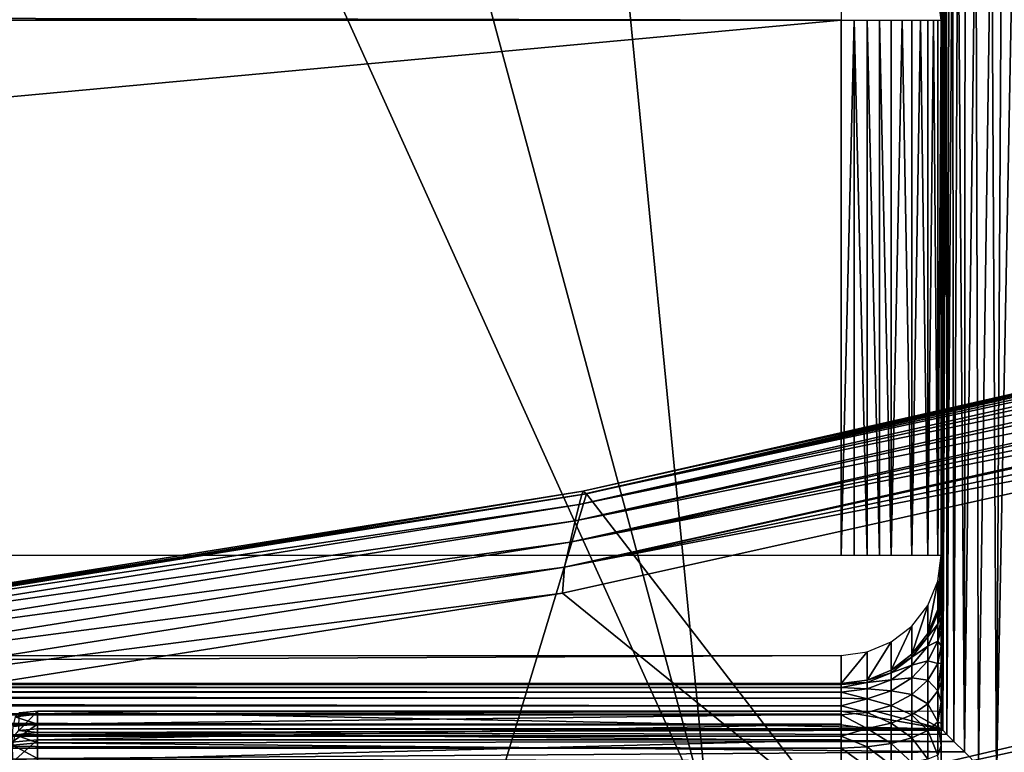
# Model space of a CAD drawing. Header units: millimetres. Extents: x -43.6 to 43.6, y -43.6 to 43.6.
# Tile 104 of 256: x 5.2 to 7.7, y -34.6 to -32.7. Entities that reach past the tile are written whole.
import ezdxf

# ---------------------------------------------------------------- set-up
doc = ezdxf.new("R2010")
doc.units = ezdxf.units.MM
doc.header["$LTSCALE"] = 52.148148
for name, color, linetype in [('151', 7, 'CONTINUOUS'), ('152', 7, 'CONTINUOUS'), ('154', 7, 'CONTINUOUS'), ('168', 7, 'CONTINUOUS'), ('169', 7, 'CONTINUOUS'), ('182', 7, 'CONTINUOUS'), ('184', 7, 'CONTINUOUS'), ('213', 7, 'CONTINUOUS'), ('240', 7, 'CONTINUOUS'), ('243', 7, 'CONTINUOUS'), ('244', 7, 'CONTINUOUS'), ('246', 7, 'CONTINUOUS'), ('251', 7, 'CONTINUOUS'), ('253', 7, 'CONTINUOUS'), ('254', 7, 'CONTINUOUS'), ('267', 7, 'CONTINUOUS'), ('268', 7, 'CONTINUOUS'), ('346', 7, 'CONTINUOUS'), ('347', 7, 'CONTINUOUS'), ('348', 7, 'CONTINUOUS'), ('373', 7, 'CONTINUOUS'), ('375', 7, 'CONTINUOUS')]:
    doc.layers.add(name, color=color, linetype=linetype)

msp = doc.modelspace()

# ---------------------------------------------------------------- linework, layer by layer
at = {"layer": '151', "linetype": 'Continuous'}
for points in [[(6.6138, -33.9083, 15.3626), (8.7624, -33.4223, 15.3797), (8.1792, -35.9413, 23.9303), (6.6138, -33.9083, 15.3626)], [(4.4346, -34.2581, 15.3503), (6.6138, -33.9083, 15.3626), (5.8614, -36.3912, 23.9303), (4.4346, -34.2581, 15.3503)], [(5.8614, -36.3912, 23.9303), (6.6138, -33.9083, 15.3626), (8.1792, -35.9413, 23.9303), (5.8614, -36.3912, 23.9303)], [(3.5187, -36.6918, 23.9303), (4.4346, -34.2581, 15.3503), (5.8614, -36.3912, 23.9303), (3.5187, -36.6918, 23.9303)]]:
    msp.add_3dface(points, dxfattribs=at)
at = {"layer": '152', "color": 2, "linetype": 'Continuous'}
for points in [[(24.4367, -35.4023, 26.3), (26.5297, -33.8623, 26.3), (7.0127, -35.191, 26.3), (24.4367, -35.4023, 26.3)], [(7.0127, -35.191, 26.3), (26.5297, -33.8623, 26.3), (9.2979, -34.6573, 26.3), (7.0127, -35.191, 26.3)]]:
    msp.add_3dface(points, dxfattribs=at)
at = {"layer": '154', "color": 2, "linetype": 'Continuous'}
for points in [[(7.3282, -28.0998, 2.3697), (9.1728, -34.191, 25.9303), (8.3496, -27.8134, 2.3697), (7.3282, -28.0998, 2.3697)], [(6.2973, -28.3487, 2.3697), (9.1728, -34.191, 25.9303), (7.3282, -28.0998, 2.3697), (6.2973, -28.3487, 2.3697)], [(5.2583, -28.5597, 2.3697), (6.9184, -34.7176, 25.9303), (6.2973, -28.3487, 2.3697), (5.2583, -28.5597, 2.3697)], [(6.9184, -34.7176, 25.9303), (9.1728, -34.191, 25.9303), (6.2973, -28.3487, 2.3697), (6.9184, -34.7176, 25.9303)], [(4.2121, -28.7326, 2.3697), (6.9184, -34.7176, 25.9303), (5.2583, -28.5597, 2.3697), (4.2121, -28.7326, 2.3697)], [(4.6335, -35.0955, 25.9303), (6.9184, -34.7176, 25.9303), (4.2121, -28.7326, 2.3697), (4.6335, -35.0955, 25.9303)]]:
    msp.add_3dface(points, dxfattribs=at)
at = {"layer": '168', "linetype": 'Continuous'}
for points in [[(7.5, -34.1476, 2.099), (7.5, -34.1328, 2.2111), (7.5, -32.327, -4.25), (7.5, -34.1476, 2.099)], [(7.5, -32.327, -4.25), (7.5, -34.1328, 2.2111), (7.5, -32.563, 4.7614), (7.5, -32.327, -4.25)], [(7.5, -34.1644, 2.0448), (7.5, -34.1476, 2.099), (7.5, -32.327, -4.25), (7.5, -34.1644, 2.0448)], [(7.5, -34.1872, 1.9929), (7.5, -34.1644, 2.0448), (7.5, -32.327, -4.25), (7.5, -34.1872, 1.9929)], [(7.5, -34.2158, 1.9439), (7.5, -34.1872, 1.9929), (7.5, -32.327, -4.25), (7.5, -34.2158, 1.9439)], [(7.5, -34.2497, 1.8985), (7.5, -34.2158, 1.9439), (7.5, -32.327, -4.25), (7.5, -34.2497, 1.8985)], [(7.5, -34.2886, 1.8572), (7.5, -34.2497, 1.8985), (7.5, -32.327, -4.25), (7.5, -34.2886, 1.8572)], [(7.5, -34.3318, 1.8205), (7.5, -34.2886, 1.8572), (7.5, -32.327, -4.25), (7.5, -34.3318, 1.8205)], [(7.5, -34.379, 1.789), (7.5, -34.3318, 1.8205), (7.5, -32.327, -4.25), (7.5, -34.379, 1.789)], [(7.5, -34.4294, 1.7631), (7.5, -34.379, 1.789), (7.5, -32.327, -4.25), (7.5, -34.4294, 1.7631)], [(7.5, -34.4824, 1.743), (7.5, -34.4294, 1.7631), (7.5, -32.327, -4.25), (7.5, -34.4824, 1.743)], [(7.5, -34.5374, 1.729), (7.5, -34.4824, 1.743), (7.5, -32.327, -4.25), (7.5, -34.5374, 1.729)], [(7.5, -34.6502, 1.7202), (7.5, -34.5374, 1.729), (7.5, -32.327, -4.25), (7.5, -34.6502, 1.7202)], [(7.5, -34.5956, -1.3555), (7.5, -34.6502, 1.7202), (7.5, -32.327, -4.25), (7.5, -34.5956, -1.3555)], [(7.5, -34.524, -1.4517), (7.5, -34.5956, -1.3555), (7.5, -32.327, -4.25), (7.5, -34.524, -1.4517)], [(7.5, -34.4798, -1.538), (7.5, -34.524, -1.4517), (7.5, -32.327, -4.25), (7.5, -34.4798, -1.538)], [(7.5, -34.457, -1.6159), (7.5, -34.4798, -1.538), (7.5, -32.327, -4.25), (7.5, -34.457, -1.6159)], [(7.5, -34.4509, -1.6874), (7.5, -34.457, -1.6159), (7.5, -32.327, -4.25), (7.5, -34.4509, -1.6874)], [(7.5, -34.4956, -4.25), (7.5, -34.4509, -1.6874), (7.5, -32.327, -4.25), (7.5, -34.4956, -4.25)], [(7.5, -34.1328, 2.2111), (7.5, -34.0623, 6.25), (7.5, -32.563, 4.7614), (7.5, -34.1328, 2.2111)], [(7.5, -32.563, 4.7614), (7.5, -34.0623, 6.25), (7.5, -32.7244, 6.25), (7.5, -32.563, 4.7614)]]:
    msp.add_3dface(points, dxfattribs=at)
at = {"layer": '169', "linetype": 'Continuous'}
for points in [[(-7.25, -34.0623, 6.5), (-7.25, -32.7244, 6.5), (7.25, -32.7244, 6.5), (-7.25, -34.0623, 6.5)], [(7.25, -34.0623, 6.5), (-7.25, -34.0623, 6.5), (7.25, -32.7244, 6.5), (7.25, -34.0623, 6.5)]]:
    msp.add_3dface(points, dxfattribs=at)
at = {"layer": '182', "linetype": 'Continuous'}
for points in [[(7.25, -34.3123, 6.2544), (7.25, -34.3828, 2.2155), (-7.25, -34.3828, 2.2155), (7.25, -34.3123, 6.2544)], [(-7.25, -34.3123, 6.2544), (7.25, -34.3123, 6.2544), (-7.25, -34.3828, 2.2155), (-7.25, -34.3123, 6.2544)]]:
    msp.add_3dface(points, dxfattribs=at)
at = {"layer": '184', "linetype": 'Continuous'}
for points in [[(7.25, -34.4521, -1.7544), (7.5, -34.4956, -4.25), (5.2414, -34.4521, -1.7544), (7.25, -34.4521, -1.7544)], [(5.2414, -34.4521, -1.7544), (7.5, -34.4956, -4.25), (7.5, -34.4957, -4.2522), (5.2414, -34.4521, -1.7544)], [(5.2414, -34.4957, -4.2544), (5.2414, -34.4521, -1.7544), (7.5, -34.4957, -4.2544), (5.2414, -34.4957, -4.2544)], [(7.5, -34.4957, -4.2544), (5.2414, -34.4521, -1.7544), (7.5, -34.4957, -4.2522), (7.5, -34.4957, -4.2544)], [(7.3356, -34.4519, -1.747), (7.5, -34.4956, -4.25), (7.25, -34.4521, -1.7544), (7.3356, -34.4519, -1.747)], [(7.4206, -34.4516, -1.7243), (7.5, -34.4956, -4.25), (7.3356, -34.4519, -1.747), (7.4206, -34.4516, -1.7243)], [(7.5, -34.4509, -1.6874), (7.5, -34.4956, -4.25), (7.4206, -34.4516, -1.7243), (7.5, -34.4509, -1.6874)]]:
    msp.add_3dface(points, dxfattribs=at)
at = {"layer": '213', "color": 2, "linetype": 'Continuous'}
for points in [[(9.1728, -34.191, 25.9303), (6.9184, -34.7176, 25.9303), (9.1724, -34.2319, 26.0312), (9.1728, -34.191, 25.9303)], [(6.9184, -34.7176, 25.9303), (6.9139, -34.7586, 26.0312), (9.1724, -34.2319, 26.0312), (6.9184, -34.7176, 25.9303)], [(6.9139, -34.7586, 26.0312), (9.1881, -34.2903, 26.1216), (9.1724, -34.2319, 26.0312), (6.9139, -34.7586, 26.0312)], [(6.9257, -34.818, 26.1216), (9.1881, -34.2903, 26.1216), (6.9139, -34.7586, 26.0312), (6.9257, -34.818, 26.1216)], [(6.9257, -34.818, 26.1216), (9.2084, -34.3663, 26.1968), (9.1881, -34.2903, 26.1216), (6.9257, -34.818, 26.1216)], [(6.9411, -34.8951, 26.1968), (9.2084, -34.3663, 26.1968), (6.9257, -34.818, 26.1216), (6.9411, -34.8951, 26.1968)], [(6.9411, -34.8951, 26.1968), (9.2325, -34.4562, 26.2532), (9.2084, -34.3663, 26.1968), (6.9411, -34.8951, 26.1968)], [(6.9592, -34.9864, 26.2532), (9.2325, -34.4562, 26.2532), (6.9411, -34.8951, 26.1968), (6.9592, -34.9864, 26.2532)], [(6.9592, -34.9864, 26.2532), (9.2592, -34.5557, 26.2882), (9.2325, -34.4562, 26.2532), (6.9592, -34.9864, 26.2532)]]:
    msp.add_3dface(points, dxfattribs=at)
at = {"layer": '240', "linetype": 'Continuous'}
for points in [[(7.25, -34.4521, -1.7544), (5.2414, -34.4521, -1.7544), (5.2414, -34.4596, -1.6888), (7.25, -34.4521, -1.7544)], [(7.25, -34.4596, -1.6888), (7.25, -34.4521, -1.7544), (5.2414, -34.4596, -1.6888), (7.25, -34.4596, -1.6888)], [(7.25, -34.4841, -1.6275), (7.25, -34.4596, -1.6888), (5.2414, -34.4841, -1.6275), (7.25, -34.4841, -1.6275)], [(5.2414, -34.4841, -1.6275), (7.25, -34.4596, -1.6888), (5.2414, -34.4596, -1.6888), (5.2414, -34.4841, -1.6275)], [(7.25, -34.5237, -1.5748), (7.25, -34.4841, -1.6275), (5.2414, -34.5237, -1.5748), (7.25, -34.5237, -1.5748)], [(5.2414, -34.5237, -1.5748), (7.25, -34.4841, -1.6275), (5.2414, -34.4841, -1.6275), (5.2414, -34.5237, -1.5748)], [(7.25, -34.5758, -1.5342), (7.25, -34.5237, -1.5748), (5.2414, -34.5758, -1.5342), (7.25, -34.5758, -1.5342)], [(5.2414, -34.5758, -1.5342), (7.25, -34.5237, -1.5748), (5.2414, -34.5237, -1.5748), (5.2414, -34.5758, -1.5342)]]:
    msp.add_3dface(points, dxfattribs=at)
at = {"layer": '243', "linetype": 'Continuous'}
for points in [[(5.2414, -34.4957, -4.2544), (7.5, -34.4957, -4.2544), (7.5038, -34.4995, -4.2933), (5.2414, -34.4957, -4.2544)], [(5.2414, -34.4957, -4.2544), (7.5038, -34.4995, -4.2933), (5.2414, -34.5052, -4.3182), (5.2414, -34.4957, -4.2544)], [(7.5038, -34.4995, -4.2933), (7.5141, -34.5098, -4.3329), (5.2414, -34.5052, -4.3182), (7.5038, -34.4995, -4.2933)], [(7.5141, -34.5098, -4.3329), (7.5319, -34.5276, -4.3722), (5.2414, -34.5052, -4.3182), (7.5141, -34.5098, -4.3329)], [(5.2414, -34.5052, -4.3182), (7.5319, -34.5276, -4.3722), (5.2414, -34.5306, -4.3775), (5.2414, -34.5052, -4.3182)], [(7.5319, -34.5276, -4.3722), (7.5579, -34.5535, -4.41), (5.2414, -34.5306, -4.3775), (7.5319, -34.5276, -4.3722)], [(5.2414, -34.5306, -4.3775), (7.5579, -34.5535, -4.41), (5.2414, -34.5704, -4.4283), (5.2414, -34.5306, -4.3775)], [(7.5579, -34.5535, -4.41), (7.5933, -34.5889, -4.4448), (5.2414, -34.5704, -4.4283), (7.5579, -34.5535, -4.41)]]:
    msp.add_3dface(points, dxfattribs=at)
at = {"layer": '244', "linetype": 'Continuous'}
for points in [[(7.5, -34.0623, 6.25), (7.5, -34.1328, 2.2111), (7.4915, -34.1973, 2.2123), (7.5, -34.0623, 6.25)], [(7.5, -34.0623, 6.25), (7.4915, -34.1973, 2.2123), (7.4915, -34.127, 6.2511), (7.5, -34.0623, 6.25)], [(7.4915, -34.127, 6.2511), (7.4666, -34.2576, 2.2133), (7.4665, -34.1873, 6.2522), (7.4915, -34.127, 6.2511)], [(7.4915, -34.1973, 2.2123), (7.4666, -34.2576, 2.2133), (7.4915, -34.127, 6.2511), (7.4915, -34.1973, 2.2123)], [(7.4665, -34.1873, 6.2522), (7.4269, -34.3095, 2.2142), (7.4268, -34.2391, 6.2531), (7.4665, -34.1873, 6.2522)], [(7.4666, -34.2576, 2.2133), (7.4269, -34.3095, 2.2142), (7.4665, -34.1873, 6.2522), (7.4666, -34.2576, 2.2133)], [(7.4268, -34.2391, 6.2531), (7.3751, -34.3493, 2.2149), (7.375, -34.2788, 6.2538), (7.4268, -34.2391, 6.2531)], [(7.4269, -34.3095, 2.2142), (7.3751, -34.3493, 2.2149), (7.4268, -34.2391, 6.2531), (7.4269, -34.3095, 2.2142)], [(7.3751, -34.3493, 2.2149), (7.3147, -34.3743, 2.2154), (7.375, -34.2788, 6.2538), (7.3751, -34.3493, 2.2149)], [(7.375, -34.2788, 6.2538), (7.3147, -34.3743, 2.2154), (7.3147, -34.3038, 6.2542), (7.375, -34.2788, 6.2538)], [(7.25, -34.3828, 2.2155), (7.25, -34.3123, 6.2544), (7.3147, -34.3038, 6.2542), (7.25, -34.3828, 2.2155)], [(7.3147, -34.3743, 2.2154), (7.25, -34.3828, 2.2155), (7.3147, -34.3038, 6.2542), (7.3147, -34.3743, 2.2154)]]:
    msp.add_3dface(points, dxfattribs=at)
at = {"layer": '246', "linetype": 'Continuous'}
msp.add_3dface([(7.5, -32.563, 4.7614), (7.5, -32.7244, 6.25), (7.4915, -32.66, 6.257), (7.5, -32.563, 4.7614)], dxfattribs=at)
at = {"layer": '251', "linetype": 'Continuous'}
for points in [[(7.5038, -34.4995, -4.2933), (7.5, -34.4957, -4.2544), (7.5026, -32.3251, -4.2862), (7.5038, -34.4995, -4.2933)], [(7.5026, -32.3251, -4.2862), (7.5, -34.4957, -4.2544), (7.5017, -32.3255, -4.2788), (7.5026, -32.3251, -4.2862)], [(7.5017, -32.3255, -4.2788), (7.5, -34.4957, -4.2544), (7.501, -32.3259, -4.2726), (7.5017, -32.3255, -4.2788)], [(7.501, -32.3259, -4.2726), (7.5, -34.4957, -4.2544), (7.5006, -32.3261, -4.2674), (7.501, -32.3259, -4.2726)], [(7.5006, -32.3261, -4.2674), (7.5, -34.4957, -4.2544), (7.5003, -32.3264, -4.263), (7.5006, -32.3261, -4.2674)], [(7.5003, -32.3264, -4.263), (7.5, -34.4957, -4.2544), (7.5002, -32.3266, -4.2593), (7.5003, -32.3264, -4.263)], [(7.5002, -32.3266, -4.2593), (7.5, -34.4957, -4.2544), (7.5001, -32.3267, -4.256), (7.5002, -32.3266, -4.2593)], [(7.5001, -32.3267, -4.256), (7.5, -34.4957, -4.2544), (7.5, -32.3269, -4.2529), (7.5001, -32.3267, -4.256)], [(7.5, -34.4956, -4.25), (7.5, -32.327, -4.25), (7.5, -32.3269, -4.2529), (7.5, -34.4956, -4.25)], [(7.5, -34.4957, -4.2522), (7.5, -34.4956, -4.25), (7.5, -32.3269, -4.2529), (7.5, -34.4957, -4.2522)], [(7.5, -34.4957, -4.2544), (7.5, -34.4957, -4.2522), (7.5, -32.3269, -4.2529), (7.5, -34.4957, -4.2544)], [(7.5041, -32.3247, -4.2948), (7.5038, -34.4995, -4.2933), (7.5026, -32.3251, -4.2862), (7.5041, -32.3247, -4.2948)], [(7.5141, -34.5098, -4.3329), (7.5038, -34.4995, -4.2933), (7.5134, -32.3228, -4.3308), (7.5141, -34.5098, -4.3329)], [(7.5134, -32.3228, -4.3308), (7.5038, -34.4995, -4.2933), (7.5091, -32.3235, -4.3169), (7.5134, -32.3228, -4.3308)], [(7.5091, -32.3235, -4.3169), (7.5038, -34.4995, -4.2933), (7.5061, -32.3242, -4.305), (7.5091, -32.3235, -4.3169)], [(7.5061, -32.3242, -4.305), (7.5038, -34.4995, -4.2933), (7.5041, -32.3247, -4.2948), (7.5061, -32.3242, -4.305)], [(7.5196, -32.322, -4.347), (7.5141, -34.5098, -4.3329), (7.5134, -32.3228, -4.3308), (7.5196, -32.322, -4.347)], [(7.5319, -34.5276, -4.3722), (7.5141, -34.5098, -4.3329), (7.5285, -32.321, -4.3658), (7.5319, -34.5276, -4.3722)], [(7.5285, -32.321, -4.3658), (7.5141, -34.5098, -4.3329), (7.5196, -32.322, -4.347), (7.5285, -32.321, -4.3658)], [(7.5412, -32.3198, -4.3875), (7.5319, -34.5276, -4.3722), (7.5285, -32.321, -4.3658), (7.5412, -32.3198, -4.3875)], [(7.5579, -34.5535, -4.41), (7.5319, -34.5276, -4.3722), (7.5412, -32.3198, -4.3875), (7.5579, -34.5535, -4.41)], [(7.5597, -32.3186, -4.4122), (7.5579, -34.5535, -4.41), (7.5412, -32.3198, -4.3875), (7.5597, -32.3186, -4.4122)], [(7.5933, -34.5889, -4.4448), (7.5579, -34.5535, -4.41), (7.5866, -32.3171, -4.4392), (7.5933, -34.5889, -4.4448)], [(7.5866, -32.3171, -4.4392), (7.5579, -34.5535, -4.41), (7.5597, -32.3186, -4.4122), (7.5866, -32.3171, -4.4392)], [(7.6258, -32.3157, -4.4669), (7.5933, -34.5889, -4.4448), (7.5866, -32.3171, -4.4392), (7.6258, -32.3157, -4.4669)], [(7.6383, -34.634, -4.4736), (7.5933, -34.5889, -4.4448), (7.6258, -32.3157, -4.4669), (7.6383, -34.634, -4.4736)], [(7.6517, -32.315, -4.4799), (7.6383, -34.634, -4.4736), (7.6258, -32.3157, -4.4669), (7.6517, -32.315, -4.4799)], [(7.6915, -34.6872, -4.4931), (7.6383, -34.634, -4.4736), (7.6825, -32.3144, -4.4907), (7.6915, -34.6872, -4.4931)], [(7.6825, -32.3144, -4.4907), (7.6383, -34.634, -4.4736), (7.6517, -32.315, -4.4799), (7.6825, -32.3144, -4.4907)]]:
    msp.add_3dface(points, dxfattribs=at)
at = {"layer": '253', "linetype": 'Continuous'}
for points in [[(7.25, -32.7244, 6.5), (-7.25, -32.7244, 6.5), (-7.25, -32.694, 6.4981), (7.25, -32.7244, 6.5)], [(7.25, -32.694, 6.4981), (7.25, -32.7244, 6.5), (-7.25, -32.694, 6.4981), (7.25, -32.694, 6.4981)]]:
    msp.add_3dface(points, dxfattribs=at)
at = {"layer": '254', "linetype": 'Continuous'}
for points in [[(7.25, -34.0623, 6.5), (7.25, -32.7244, 6.5), (7.2826, -32.7244, 6.4979), (7.25, -34.0623, 6.5)], [(7.2826, -34.0623, 6.4979), (7.25, -34.0623, 6.5), (7.2826, -32.7244, 6.4979), (7.2826, -34.0623, 6.4979)], [(7.3147, -34.0623, 6.4915), (7.2826, -34.0623, 6.4979), (7.2826, -32.7244, 6.4979), (7.3147, -34.0623, 6.4915)], [(7.3147, -32.7244, 6.4915), (7.3147, -34.0623, 6.4915), (7.2826, -32.7244, 6.4979), (7.3147, -32.7244, 6.4915)], [(7.3457, -34.0623, 6.481), (7.3147, -34.0623, 6.4915), (7.3147, -32.7244, 6.4915), (7.3457, -34.0623, 6.481)], [(7.3457, -32.7244, 6.481), (7.3457, -34.0623, 6.481), (7.3147, -32.7244, 6.4915), (7.3457, -32.7244, 6.481)], [(7.375, -34.0623, 6.4665), (7.3457, -34.0623, 6.481), (7.3457, -32.7244, 6.481), (7.375, -34.0623, 6.4665)], [(7.375, -32.7244, 6.4665), (7.375, -34.0623, 6.4665), (7.3457, -32.7244, 6.481), (7.375, -32.7244, 6.4665)], [(7.4268, -34.0623, 6.4268), (7.375, -34.0623, 6.4665), (7.4022, -32.7244, 6.4483), (7.4268, -34.0623, 6.4268)], [(7.4022, -32.7244, 6.4483), (7.375, -34.0623, 6.4665), (7.375, -32.7244, 6.4665), (7.4022, -32.7244, 6.4483)], [(7.4268, -32.7244, 6.4268), (7.4268, -34.0623, 6.4268), (7.4022, -32.7244, 6.4483), (7.4268, -32.7244, 6.4268)], [(7.4665, -34.0623, 6.375), (7.4268, -34.0623, 6.4268), (7.4484, -32.7244, 6.4022), (7.4665, -34.0623, 6.375)], [(7.4484, -32.7244, 6.4022), (7.4268, -34.0623, 6.4268), (7.4268, -32.7244, 6.4268), (7.4484, -32.7244, 6.4022)], [(7.4665, -32.7244, 6.375), (7.4665, -34.0623, 6.375), (7.4484, -32.7244, 6.4022), (7.4665, -32.7244, 6.375)], [(7.4915, -34.0623, 6.3147), (7.4665, -34.0623, 6.375), (7.481, -32.7244, 6.3456), (7.4915, -34.0623, 6.3147)], [(7.481, -32.7244, 6.3456), (7.4665, -34.0623, 6.375), (7.4665, -32.7244, 6.375), (7.481, -32.7244, 6.3456)], [(7.4915, -32.7244, 6.3147), (7.4915, -34.0623, 6.3147), (7.481, -32.7244, 6.3456), (7.4915, -32.7244, 6.3147)], [(7.5, -32.7244, 6.25), (7.5, -34.0623, 6.25), (7.4915, -34.0623, 6.3147), (7.5, -32.7244, 6.25)], [(7.5, -32.7244, 6.25), (7.4915, -34.0623, 6.3147), (7.4915, -32.7244, 6.3147), (7.5, -32.7244, 6.25)]]:
    msp.add_3dface(points, dxfattribs=at)
at = {"layer": '267', "linetype": 'Continuous'}
for points in [[(-7.25, -34.3828, 2.2155), (7.25, -34.3828, 2.2155), (7.25, -34.3855, 2.1826), (-7.25, -34.3828, 2.2155)], [(-7.25, -34.3828, 2.2155), (7.25, -34.3855, 2.1826), (-7.25, -34.3855, 2.1826), (-7.25, -34.3828, 2.2155)], [(7.25, -34.3855, 2.1826), (7.25, -34.3926, 2.1503), (-7.25, -34.3855, 2.1826), (7.25, -34.3855, 2.1826)], [(-7.25, -34.3855, 2.1826), (7.25, -34.3926, 2.1503), (-7.25, -34.3926, 2.1503), (-7.25, -34.3855, 2.1826)], [(7.25, -34.3926, 2.1503), (7.25, -34.4039, 2.1192), (-7.25, -34.3926, 2.1503), (7.25, -34.3926, 2.1503)], [(-7.25, -34.3926, 2.1503), (7.25, -34.4039, 2.1192), (-7.25, -34.4039, 2.1192), (-7.25, -34.3926, 2.1503)], [(7.25, -34.4039, 2.1192), (7.25, -34.4192, 2.0899), (-7.25, -34.4039, 2.1192), (7.25, -34.4039, 2.1192)], [(-7.25, -34.4039, 2.1192), (7.25, -34.4192, 2.0899), (-7.25, -34.4192, 2.0899), (-7.25, -34.4039, 2.1192)], [(7.25, -34.4192, 2.0899), (7.25, -34.4382, 2.0628), (-7.25, -34.4192, 2.0899), (7.25, -34.4192, 2.0899)], [(-7.25, -34.4192, 2.0899), (7.25, -34.4382, 2.0628), (-7.25, -34.4382, 2.0628), (-7.25, -34.4192, 2.0899)], [(7.25, -34.4382, 2.0628), (7.25, -34.4607, 2.0385), (-7.25, -34.4382, 2.0628), (7.25, -34.4382, 2.0628)], [(-7.25, -34.4382, 2.0628), (7.25, -34.4607, 2.0385), (-7.25, -34.4607, 2.0385), (-7.25, -34.4382, 2.0628)], [(7.25, -34.4607, 2.0385), (7.25, -34.4861, 2.0174), (-7.25, -34.4607, 2.0385), (7.25, -34.4607, 2.0385)], [(-7.25, -34.4607, 2.0385), (7.25, -34.4861, 2.0174), (-7.25, -34.4861, 2.0174), (-7.25, -34.4607, 2.0385)], [(7.25, -34.4861, 2.0174), (7.25, -34.5141, 1.9998), (-7.25, -34.4861, 2.0174), (7.25, -34.4861, 2.0174)], [(-7.25, -34.4861, 2.0174), (7.25, -34.5141, 1.9998), (-7.25, -34.5141, 1.9998), (-7.25, -34.4861, 2.0174)], [(7.25, -34.5141, 1.9998), (7.25, -34.5442, 1.9861), (-7.25, -34.5141, 1.9998), (7.25, -34.5141, 1.9998)], [(-7.25, -34.5141, 1.9998), (7.25, -34.5442, 1.9861), (-7.25, -34.5442, 1.9861), (-7.25, -34.5141, 1.9998)], [(7.25, -34.5442, 1.9861), (7.25, -34.5758, 1.9764), (-7.25, -34.5442, 1.9861), (7.25, -34.5442, 1.9861)], [(-7.25, -34.5442, 1.9861), (7.25, -34.5758, 1.9764), (-7.25, -34.5758, 1.9764), (-7.25, -34.5442, 1.9861)]]:
    msp.add_3dface(points, dxfattribs=at)
at = {"layer": '268', "linetype": 'Continuous'}
for points in [[(7.5, -34.1328, 2.2111), (7.5, -34.1476, 2.099), (7.4915, -34.1973, 2.2123), (7.5, -34.1328, 2.2111)], [(7.5, -34.1476, 2.099), (7.5, -34.1644, 2.0448), (7.4915, -34.2073, 2.1265), (7.5, -34.1476, 2.099)], [(7.4915, -34.1973, 2.2123), (7.5, -34.1476, 2.099), (7.4915, -34.2073, 2.1265), (7.4915, -34.1973, 2.2123)], [(7.5, -34.1644, 2.0448), (7.5, -34.1872, 1.9929), (7.4915, -34.2341, 2.0445), (7.5, -34.1644, 2.0448)], [(7.4915, -34.2073, 2.1265), (7.5, -34.1644, 2.0448), (7.4915, -34.2341, 2.0445), (7.4915, -34.2073, 2.1265)], [(7.4666, -34.2576, 2.2133), (7.4915, -34.1973, 2.2123), (7.4915, -34.2073, 2.1265), (7.4666, -34.2576, 2.2133)], [(7.5, -34.1872, 1.9929), (7.5, -34.2158, 1.9439), (7.4915, -34.2341, 2.0445), (7.5, -34.1872, 1.9929)], [(7.4666, -34.2576, 2.2133), (7.4915, -34.2073, 2.1265), (7.4666, -34.2663, 2.1395), (7.4666, -34.2576, 2.2133)], [(7.4915, -34.2073, 2.1265), (7.4915, -34.2341, 2.0445), (7.4666, -34.2663, 2.1395), (7.4915, -34.2073, 2.1265)], [(7.5, -34.2158, 1.9439), (7.5, -34.2497, 1.8985), (7.4915, -34.2765, 1.9693), (7.5, -34.2158, 1.9439)], [(7.4915, -34.2341, 2.0445), (7.5, -34.2158, 1.9439), (7.4915, -34.2765, 1.9693), (7.4915, -34.2341, 2.0445)], [(7.4915, -34.2341, 2.0445), (7.4915, -34.2765, 1.9693), (7.4666, -34.2893, 2.0688), (7.4915, -34.2341, 2.0445)], [(7.4915, -34.2341, 2.0445), (7.4666, -34.2893, 2.0688), (7.4666, -34.2663, 2.1395), (7.4915, -34.2341, 2.0445)], [(7.5, -34.2497, 1.8985), (7.5, -34.2886, 1.8572), (7.4915, -34.2765, 1.9693), (7.5, -34.2497, 1.8985)], [(7.4269, -34.3095, 2.2142), (7.4666, -34.2576, 2.2133), (7.4666, -34.2663, 2.1395), (7.4269, -34.3095, 2.2142)], [(7.4269, -34.3169, 2.1506), (7.4269, -34.3095, 2.2142), (7.4666, -34.2663, 2.1395), (7.4269, -34.3169, 2.1506)], [(7.4666, -34.2893, 2.0688), (7.4269, -34.3169, 2.1506), (7.4666, -34.2663, 2.1395), (7.4666, -34.2893, 2.0688)], [(7.4915, -34.2765, 1.9693), (7.4915, -34.3329, 1.9039), (7.4666, -34.3259, 2.004), (7.4915, -34.2765, 1.9693)], [(7.4915, -34.2765, 1.9693), (7.4666, -34.3259, 2.004), (7.4666, -34.2893, 2.0688), (7.4915, -34.2765, 1.9693)], [(7.4915, -34.2765, 1.9693), (7.5, -34.2886, 1.8572), (7.4915, -34.3329, 1.9039), (7.4915, -34.2765, 1.9693)], [(7.4269, -34.3368, 2.0897), (7.4269, -34.3169, 2.1506), (7.4666, -34.2893, 2.0688), (7.4269, -34.3368, 2.0897)], [(7.4666, -34.3259, 2.004), (7.4269, -34.3368, 2.0897), (7.4666, -34.2893, 2.0688), (7.4666, -34.3259, 2.004)], [(7.5, -34.2886, 1.8572), (7.5, -34.3318, 1.8205), (7.4915, -34.3329, 1.9039), (7.5, -34.2886, 1.8572)], [(7.3751, -34.3493, 2.2149), (7.4269, -34.3095, 2.2142), (7.4269, -34.3169, 2.1506), (7.3751, -34.3493, 2.2149)], [(7.3751, -34.3558, 2.1591), (7.3751, -34.3493, 2.2149), (7.4269, -34.3169, 2.1506), (7.3751, -34.3558, 2.1591)], [(7.4269, -34.3368, 2.0897), (7.3751, -34.3558, 2.1591), (7.4269, -34.3169, 2.1506), (7.4269, -34.3368, 2.0897)], [(7.4269, -34.3683, 2.0338), (7.4269, -34.3368, 2.0897), (7.4666, -34.3259, 2.004), (7.4269, -34.3683, 2.0338)], [(7.4666, -34.3745, 1.9477), (7.4269, -34.3683, 2.0338), (7.4666, -34.3259, 2.004), (7.4666, -34.3745, 1.9477)], [(7.4915, -34.3329, 1.9039), (7.4666, -34.3745, 1.9477), (7.4666, -34.3259, 2.004), (7.4915, -34.3329, 1.9039)], [(7.3147, -34.3743, 2.2154), (7.3751, -34.3493, 2.2149), (7.3751, -34.3558, 2.1591), (7.3147, -34.3743, 2.2154)], [(7.3751, -34.3732, 2.1057), (7.3751, -34.3558, 2.1591), (7.4269, -34.3368, 2.0897), (7.3751, -34.3732, 2.1057)], [(7.4269, -34.3683, 2.0338), (7.3751, -34.3732, 2.1057), (7.4269, -34.3368, 2.0897), (7.4269, -34.3683, 2.0338)], [(7.4915, -34.3329, 1.9039), (7.4915, -34.4011, 1.851), (7.4666, -34.3745, 1.9477), (7.4915, -34.3329, 1.9039)], [(7.5, -34.3318, 1.8205), (7.5, -34.379, 1.789), (7.4915, -34.4011, 1.851), (7.5, -34.3318, 1.8205)], [(7.4915, -34.3329, 1.9039), (7.5, -34.3318, 1.8205), (7.4915, -34.4011, 1.851), (7.4915, -34.3329, 1.9039)], [(7.25, -34.3828, 2.2155), (7.3147, -34.3743, 2.2154), (7.3147, -34.3802, 2.1645), (7.25, -34.3828, 2.2155)], [(7.3147, -34.3802, 2.1645), (7.3147, -34.3743, 2.2154), (7.3751, -34.3558, 2.1591), (7.3147, -34.3802, 2.1645)], [(7.3751, -34.3732, 2.1057), (7.3147, -34.3802, 2.1645), (7.3751, -34.3558, 2.1591), (7.3751, -34.3732, 2.1057)], [(7.3147, -34.3961, 2.1157), (7.3147, -34.3802, 2.1645), (7.3751, -34.3732, 2.1057), (7.3147, -34.3961, 2.1157)], [(7.3751, -34.4008, 2.0567), (7.3147, -34.3961, 2.1157), (7.3751, -34.3732, 2.1057), (7.3751, -34.4008, 2.0567)], [(7.3751, -34.4008, 2.0567), (7.3751, -34.3732, 2.1057), (7.4269, -34.3683, 2.0338), (7.3751, -34.4008, 2.0567)], [(7.4269, -34.4102, 1.9853), (7.3751, -34.4008, 2.0567), (7.4269, -34.3683, 2.0338), (7.4269, -34.4102, 1.9853)], [(7.4269, -34.4102, 1.9853), (7.4269, -34.3683, 2.0338), (7.4666, -34.3745, 1.9477), (7.4269, -34.4102, 1.9853)], [(7.4666, -34.4332, 1.9021), (7.4269, -34.4102, 1.9853), (7.4666, -34.3745, 1.9477), (7.4666, -34.4332, 1.9021)], [(7.4915, -34.4011, 1.851), (7.4666, -34.4332, 1.9021), (7.4666, -34.3745, 1.9477), (7.4915, -34.4011, 1.851)], [(7.25, -34.3855, 2.1826), (7.25, -34.3828, 2.2155), (7.3147, -34.3802, 2.1645), (7.25, -34.3855, 2.1826)], [(7.25, -34.3926, 2.1503), (7.25, -34.3855, 2.1826), (7.3147, -34.3802, 2.1645), (7.25, -34.3926, 2.1503)], [(7.3147, -34.3961, 2.1157), (7.25, -34.3926, 2.1503), (7.3147, -34.3802, 2.1645), (7.3147, -34.3961, 2.1157)], [(7.25, -34.4039, 2.1192), (7.25, -34.3926, 2.1503), (7.3147, -34.3961, 2.1157), (7.25, -34.4039, 2.1192)], [(7.3147, -34.4213, 2.0711), (7.25, -34.4039, 2.1192), (7.3147, -34.3961, 2.1157), (7.3147, -34.4213, 2.0711)], [(7.3147, -34.4213, 2.0711), (7.3147, -34.3961, 2.1157), (7.3751, -34.4008, 2.0567), (7.3147, -34.4213, 2.0711)], [(7.3751, -34.4376, 2.0142), (7.3147, -34.4213, 2.0711), (7.3751, -34.4008, 2.0567), (7.3751, -34.4376, 2.0142)], [(7.3751, -34.4376, 2.0142), (7.3751, -34.4008, 2.0567), (7.4269, -34.4102, 1.9853), (7.3751, -34.4376, 2.0142)], [(7.5, -34.379, 1.789), (7.5, -34.4294, 1.7631), (7.4915, -34.4011, 1.851), (7.5, -34.379, 1.789)], [(7.25, -34.4192, 2.0899), (7.25, -34.4039, 2.1192), (7.3147, -34.4213, 2.0711), (7.25, -34.4192, 2.0899)], [(7.25, -34.4382, 2.0628), (7.25, -34.4192, 2.0899), (7.3147, -34.4213, 2.0711), (7.25, -34.4382, 2.0628)], [(7.3147, -34.4548, 2.0323), (7.25, -34.4382, 2.0628), (7.3147, -34.4213, 2.0711), (7.3147, -34.4548, 2.0323)], [(7.3147, -34.4548, 2.0323), (7.3147, -34.4213, 2.0711), (7.3751, -34.4376, 2.0142), (7.3147, -34.4548, 2.0323)], [(7.4269, -34.4608, 1.9461), (7.3751, -34.4376, 2.0142), (7.4269, -34.4102, 1.9853), (7.4269, -34.4608, 1.9461)], [(7.4269, -34.4608, 1.9461), (7.4269, -34.4102, 1.9853), (7.4666, -34.4332, 1.9021), (7.4269, -34.4608, 1.9461)], [(7.4915, -34.4011, 1.851), (7.4915, -34.4784, 1.8126), (7.4666, -34.4332, 1.9021), (7.4915, -34.4011, 1.851)], [(7.4915, -34.4011, 1.851), (7.5, -34.4294, 1.7631), (7.4915, -34.4784, 1.8126), (7.4915, -34.4011, 1.851)], [(7.25, -34.4607, 2.0385), (7.25, -34.4382, 2.0628), (7.3147, -34.4548, 2.0323), (7.25, -34.4607, 2.0385)], [(7.3751, -34.482, 1.9798), (7.3147, -34.4548, 2.0323), (7.3751, -34.4376, 2.0142), (7.3751, -34.482, 1.9798)], [(7.3751, -34.482, 1.9798), (7.3751, -34.4376, 2.0142), (7.4269, -34.4608, 1.9461), (7.3751, -34.482, 1.9798)], [(7.4666, -34.4998, 1.869), (7.4269, -34.4608, 1.9461), (7.4666, -34.4332, 1.9021), (7.4666, -34.4998, 1.869)], [(7.4915, -34.4784, 1.8126), (7.4666, -34.4998, 1.869), (7.4666, -34.4332, 1.9021), (7.4915, -34.4784, 1.8126)], [(7.5, -34.4294, 1.7631), (7.5, -34.4824, 1.743), (7.4915, -34.4784, 1.8126), (7.5, -34.4294, 1.7631)], [(7.3147, -34.4953, 2.0009), (7.25, -34.4607, 2.0385), (7.3147, -34.4548, 2.0323), (7.3147, -34.4953, 2.0009)], [(7.25, -34.4861, 2.0174), (7.25, -34.4607, 2.0385), (7.3147, -34.4953, 2.0009), (7.25, -34.4861, 2.0174)], [(7.3147, -34.4953, 2.0009), (7.3147, -34.4548, 2.0323), (7.3751, -34.482, 1.9798), (7.3147, -34.4953, 2.0009)], [(7.4269, -34.5182, 1.9175), (7.3751, -34.482, 1.9798), (7.4269, -34.4608, 1.9461), (7.4269, -34.5182, 1.9175)], [(7.4269, -34.5182, 1.9175), (7.4269, -34.4608, 1.9461), (7.4666, -34.4998, 1.869), (7.4269, -34.5182, 1.9175)], [(7.25, -34.5141, 1.9998), (7.25, -34.4861, 2.0174), (7.3147, -34.4953, 2.0009), (7.25, -34.5141, 1.9998)], [(7.3147, -34.5412, 1.9781), (7.25, -34.5141, 1.9998), (7.3147, -34.4953, 2.0009), (7.3147, -34.5412, 1.9781)], [(7.3751, -34.5323, 1.9547), (7.3147, -34.4953, 2.0009), (7.3751, -34.482, 1.9798), (7.3751, -34.5323, 1.9547)], [(7.3147, -34.5412, 1.9781), (7.3147, -34.4953, 2.0009), (7.3751, -34.5323, 1.9547), (7.3147, -34.5412, 1.9781)], [(7.3751, -34.5323, 1.9547), (7.3751, -34.482, 1.9798), (7.4269, -34.5182, 1.9175), (7.3751, -34.5323, 1.9547)], [(7.4915, -34.4784, 1.8126), (7.4915, -34.5618, 1.7901), (7.4666, -34.4998, 1.869), (7.4915, -34.4784, 1.8126)], [(7.5, -34.4824, 1.743), (7.5, -34.5374, 1.729), (7.4915, -34.4784, 1.8126), (7.5, -34.4824, 1.743)], [(7.4915, -34.4784, 1.8126), (7.5, -34.5374, 1.729), (7.4915, -34.5618, 1.7901), (7.4915, -34.4784, 1.8126)], [(7.25, -34.5442, 1.9861), (7.25, -34.5141, 1.9998), (7.3147, -34.5412, 1.9781), (7.25, -34.5442, 1.9861)], [(7.4269, -34.5801, 1.9009), (7.3751, -34.5323, 1.9547), (7.4269, -34.5182, 1.9175), (7.4269, -34.5801, 1.9009)], [(7.4666, -34.5716, 1.8497), (7.4269, -34.5182, 1.9175), (7.4666, -34.4998, 1.869), (7.4666, -34.5716, 1.8497)], [(7.4269, -34.5801, 1.9009), (7.4269, -34.5182, 1.9175), (7.4666, -34.5716, 1.8497), (7.4269, -34.5801, 1.9009)], [(7.4915, -34.5618, 1.7901), (7.4666, -34.5716, 1.8497), (7.4666, -34.4998, 1.869), (7.4915, -34.5618, 1.7901)], [(7.3147, -34.5906, 1.9648), (7.25, -34.5442, 1.9861), (7.3147, -34.5412, 1.9781), (7.3147, -34.5906, 1.9648)], [(7.25, -34.5758, 1.9764), (7.25, -34.5442, 1.9861), (7.3147, -34.5906, 1.9648), (7.25, -34.5758, 1.9764)], [(7.3751, -34.5866, 1.9401), (7.3147, -34.5412, 1.9781), (7.3751, -34.5323, 1.9547), (7.3751, -34.5866, 1.9401)], [(7.3147, -34.5906, 1.9648), (7.3147, -34.5412, 1.9781), (7.3751, -34.5866, 1.9401), (7.3147, -34.5906, 1.9648)], [(7.3751, -34.5866, 1.9401), (7.3751, -34.5323, 1.9547), (7.4269, -34.5801, 1.9009), (7.3751, -34.5866, 1.9401)], [(7.5, -34.5374, 1.729), (7.5, -34.6502, 1.7202), (7.4915, -34.5618, 1.7901), (7.5, -34.5374, 1.729)]]:
    msp.add_3dface(points, dxfattribs=at)
at = {"layer": '346', "linetype": 'Continuous'}
for points in [[(5.2414, -34.4957, -4.2544), (5.2414, -34.5052, -4.3182), (5.1948, -34.5001, -4.2543), (5.2414, -34.4957, -4.2544)], [(5.1856, -34.5112, -4.3165), (5.2414, -34.5306, -4.3775), (5.1798, -34.5369, -4.373), (5.1856, -34.5112, -4.3165)], [(5.1948, -34.5001, -4.2543), (5.2414, -34.5052, -4.3182), (5.1856, -34.5112, -4.3165), (5.1948, -34.5001, -4.2543)], [(5.2414, -34.5052, -4.3182), (5.2414, -34.5306, -4.3775), (5.1856, -34.5112, -4.3165), (5.2414, -34.5052, -4.3182)], [(5.1798, -34.5369, -4.373), (5.2414, -34.5704, -4.4283), (5.1777, -34.5756, -4.4218), (5.1798, -34.5369, -4.373)], [(5.2414, -34.5306, -4.3775), (5.2414, -34.5704, -4.4283), (5.1798, -34.5369, -4.373), (5.2414, -34.5306, -4.3775)]]:
    msp.add_3dface(points, dxfattribs=at)
at = {"layer": '347', "linetype": 'Continuous'}
for points in [[(5.2414, -34.4521, -1.7544), (5.2414, -34.4957, -4.2544), (5.1948, -34.5001, -4.2543), (5.2414, -34.4521, -1.7544)], [(5.2414, -34.4521, -1.7544), (5.1948, -34.5001, -4.2543), (5.1956, -34.4563, -1.7543), (5.2414, -34.4521, -1.7544)]]:
    msp.add_3dface(points, dxfattribs=at)
at = {"layer": '348', "linetype": 'Continuous'}
for points in [[(5.1798, -34.4905, -1.6319), (5.2414, -34.4841, -1.6275), (5.186, -34.4657, -1.6903), (5.1798, -34.4905, -1.6319)], [(5.2414, -34.4596, -1.6888), (5.1956, -34.4563, -1.7543), (5.186, -34.4657, -1.6903), (5.2414, -34.4596, -1.6888)], [(5.2414, -34.4841, -1.6275), (5.2414, -34.4596, -1.6888), (5.186, -34.4657, -1.6903), (5.2414, -34.4841, -1.6275)], [(5.2414, -34.4596, -1.6888), (5.2414, -34.4521, -1.7544), (5.1956, -34.4563, -1.7543), (5.2414, -34.4596, -1.6888)], [(5.2414, -34.5237, -1.5748), (5.2414, -34.4841, -1.6275), (5.1777, -34.529, -1.5812), (5.2414, -34.5237, -1.5748)], [(5.1777, -34.529, -1.5812), (5.2414, -34.4841, -1.6275), (5.1798, -34.4905, -1.6319), (5.1777, -34.529, -1.5812)], [(5.1797, -34.5788, -1.5414), (5.2414, -34.5237, -1.5748), (5.1777, -34.529, -1.5812), (5.1797, -34.5788, -1.5414)], [(5.2414, -34.5758, -1.5342), (5.2414, -34.5237, -1.5748), (5.1797, -34.5788, -1.5414), (5.2414, -34.5758, -1.5342)]]:
    msp.add_3dface(points, dxfattribs=at)
at = {"layer": '373', "linetype": 'Continuous'}
for points in [[(8.6842, -33.6829, 15.0635), (6.5533, -34.1569, 15.0469), (8.6094, -35.8256, 14.9886), (8.6842, -33.6829, 15.0635)], [(6.5533, -34.1569, 15.0469), (4.3931, -34.4979, 15.035), (8.6094, -35.8256, 14.9886), (6.5533, -34.1569, 15.0469)], [(4.3931, -34.4979, 15.035), (2.2173, -34.7038, 15.0278), (8.6094, -35.8256, 14.9886), (4.3931, -34.4979, 15.035)], [(8.6094, -35.8256, 14.9886), (-4.3274, -34.5062, 15.0347), (-8.6094, -35.8256, 14.9886), (8.6094, -35.8256, 14.9886)], [(-2.1509, -34.7079, 15.0277), (-4.3274, -34.5062, 15.0347), (8.6094, -35.8256, 14.9886), (-2.1509, -34.7079, 15.0277)]]:
    msp.add_3dface(points, dxfattribs=at)
at = {"layer": '375', "linetype": 'Continuous'}
for points in [[(8.7647, -33.4128, 15.3162), (6.6138, -33.9083, 15.3626), (6.6043, -33.9014, 15.299), (8.7647, -33.4128, 15.3162)], [(8.7647, -33.4128, 15.3162), (6.6043, -33.9014, 15.299), (8.7642, -33.4139, 15.2927), (8.7647, -33.4128, 15.3162)], [(8.7642, -33.4139, 15.2927), (6.6043, -33.9014, 15.299), (8.7629, -33.4175, 15.2693), (8.7642, -33.4139, 15.2927)], [(8.7624, -33.4223, 15.3797), (6.6138, -33.9083, 15.3626), (8.7647, -33.4128, 15.3162), (8.7624, -33.4223, 15.3797)], [(8.7616, -33.4217, 15.2525), (6.6043, -33.9014, 15.299), (6.6017, -33.9098, 15.2353), (8.7616, -33.4217, 15.2525)], [(8.7616, -33.4217, 15.2525), (6.6017, -33.9098, 15.2353), (8.7572, -33.4357, 15.2159), (8.7616, -33.4217, 15.2525)], [(8.7572, -33.4357, 15.2159), (6.6017, -33.9098, 15.2353), (8.7533, -33.4485, 15.1926), (8.7572, -33.4357, 15.2159)], [(8.7629, -33.4175, 15.2693), (6.6043, -33.9014, 15.299), (8.7616, -33.4217, 15.2525), (8.7629, -33.4175, 15.2693)], [(8.7533, -33.4485, 15.1926), (6.6017, -33.9098, 15.2353), (6.5953, -33.9353, 15.1756), (8.7533, -33.4485, 15.1926)], [(8.7533, -33.4485, 15.1926), (6.5953, -33.9353, 15.1756), (8.7478, -33.4664, 15.1675), (8.7533, -33.4485, 15.1926)], [(8.7478, -33.4664, 15.1675), (6.5953, -33.9353, 15.1756), (8.7404, -33.4912, 15.1409), (8.7478, -33.4664, 15.1675)], [(8.7404, -33.4912, 15.1409), (6.5953, -33.9353, 15.1756), (6.5856, -33.9761, 15.1239), (8.7404, -33.4912, 15.1409)], [(8.7404, -33.4912, 15.1409), (6.5856, -33.9761, 15.1239), (8.7352, -33.5084, 15.1261), (8.7404, -33.4912, 15.1409)], [(8.7352, -33.5084, 15.1261), (6.5856, -33.9761, 15.1239), (8.7238, -33.5472, 15.1005), (8.7352, -33.5084, 15.1261)], [(8.7238, -33.5472, 15.1005), (6.5856, -33.9761, 15.1239), (6.5731, -34.0295, 15.0836), (8.7238, -33.5472, 15.1005)], [(8.7238, -33.5472, 15.1005), (6.5731, -34.0295, 15.0836), (8.7199, -33.5602, 15.0938), (8.7238, -33.5472, 15.1005)], [(8.7199, -33.5602, 15.0938), (6.5731, -34.0295, 15.0836), (8.7124, -33.5858, 15.0827), (8.7199, -33.5602, 15.0938)], [(8.7124, -33.5858, 15.0827), (6.5731, -34.0295, 15.0836), (8.7046, -33.6127, 15.0741), (8.7124, -33.5858, 15.0827)], [(8.7046, -33.6127, 15.0741), (6.5731, -34.0295, 15.0836), (6.5586, -34.092, 15.0573), (8.7046, -33.6127, 15.0741)], [(8.7046, -33.6127, 15.0741), (6.5586, -34.092, 15.0573), (8.7026, -33.6194, 15.0723), (8.7046, -33.6127, 15.0741)], [(8.7026, -33.6194, 15.0723), (6.5586, -34.092, 15.0573), (8.6935, -33.6508, 15.0663), (8.7026, -33.6194, 15.0723)], [(6.5586, -34.092, 15.0573), (8.6842, -33.6829, 15.0635), (8.6935, -33.6508, 15.0663), (6.5586, -34.092, 15.0573)], [(6.5533, -34.1569, 15.0469), (8.6842, -33.6829, 15.0635), (6.5586, -34.092, 15.0573), (6.5533, -34.1569, 15.0469)], [(6.6043, -33.9014, 15.299), (4.4346, -34.2581, 15.3503), (4.4177, -34.2515, 15.2867), (6.6043, -33.9014, 15.299)], [(6.6043, -33.9014, 15.299), (4.4177, -34.2515, 15.2867), (6.6017, -33.9098, 15.2353), (6.6043, -33.9014, 15.299)], [(6.6138, -33.9083, 15.3626), (4.4346, -34.2581, 15.3503), (6.6043, -33.9014, 15.299), (6.6138, -33.9083, 15.3626)], [(6.6017, -33.9098, 15.2353), (4.4177, -34.2515, 15.2867), (4.4159, -34.2596, 15.223), (6.6017, -33.9098, 15.2353)], [(6.6017, -33.9098, 15.2353), (4.4159, -34.2596, 15.223), (6.5953, -33.9353, 15.1756), (6.6017, -33.9098, 15.2353)], [(6.5953, -33.9353, 15.1756), (4.4159, -34.2596, 15.223), (4.4116, -34.2842, 15.1633), (6.5953, -33.9353, 15.1756)], [(6.5953, -33.9353, 15.1756), (4.4116, -34.2842, 15.1633), (6.5856, -33.9761, 15.1239), (6.5953, -33.9353, 15.1756)], [(6.5856, -33.9761, 15.1239), (4.4116, -34.2842, 15.1633), (4.405, -34.3235, 15.1117), (6.5856, -33.9761, 15.1239)], [(6.5856, -33.9761, 15.1239), (4.405, -34.3235, 15.1117), (6.5731, -34.0295, 15.0836), (6.5856, -33.9761, 15.1239)], [(6.5731, -34.0295, 15.0836), (4.405, -34.3235, 15.1117), (4.3966, -34.3751, 15.0714), (6.5731, -34.0295, 15.0836)], [(6.5731, -34.0295, 15.0836), (4.3966, -34.3751, 15.0714), (6.5586, -34.092, 15.0573), (6.5731, -34.0295, 15.0836)], [(6.5533, -34.1569, 15.0469), (6.5586, -34.092, 15.0573), (4.3868, -34.4354, 15.0453), (6.5533, -34.1569, 15.0469)], [(6.5586, -34.092, 15.0573), (4.3966, -34.3751, 15.0714), (4.3868, -34.4354, 15.0453), (6.5586, -34.092, 15.0573)], [(4.3931, -34.4979, 15.035), (6.5533, -34.1569, 15.0469), (4.3868, -34.4354, 15.0453), (4.3931, -34.4979, 15.035)]]:
    msp.add_3dface(points, dxfattribs=at)

doc.saveas('drawing.dxf')
